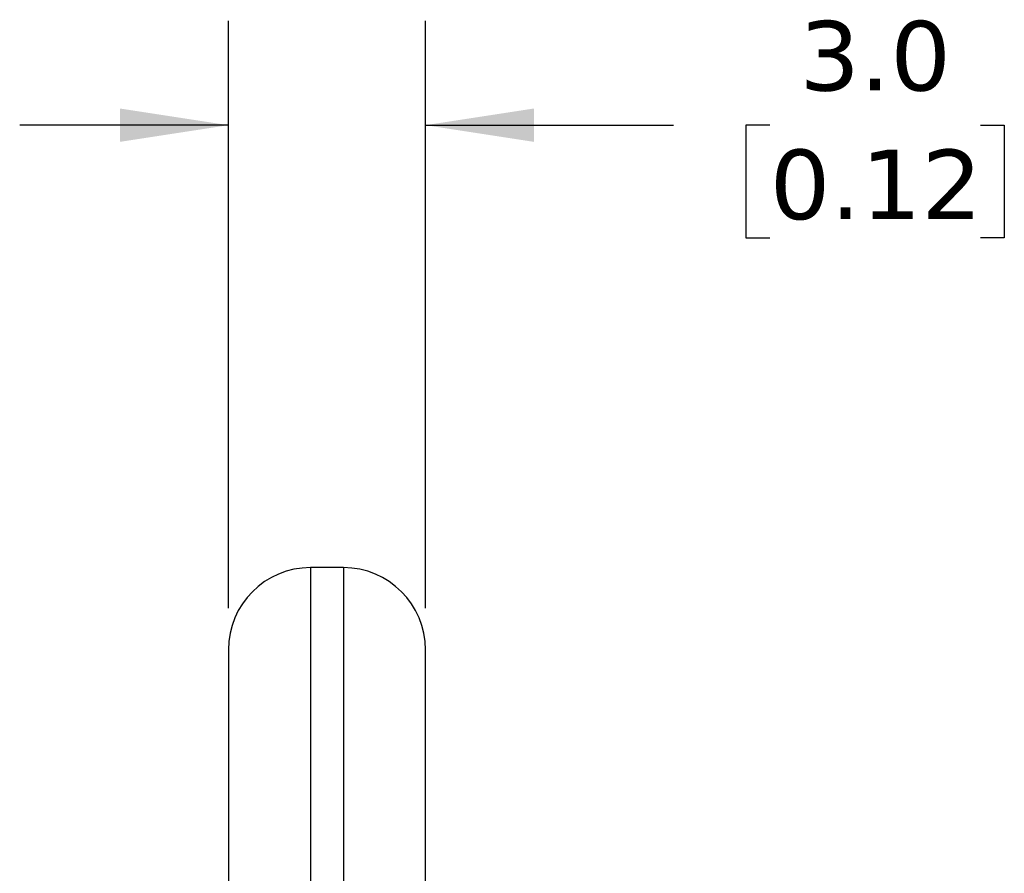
# Model space of a CAD drawing. Header units: millimetres. Extents: x 3 to 137, y 3 to 105.
# Tile 11 of 16: x 76 to 91, y 67 to 80. Entities that reach past the tile are written whole.
import ezdxf

# ---------------------------------------------------------------- set-up
doc = ezdxf.new("R2010")
doc.units = ezdxf.units.MM
doc.header["$LTSCALE"] = 0.5
doc.linetypes.add('SLD-Solid', pattern=[0])
doc.layers.add('DIMENSIONS', color=140, linetype='SLD-Solid', lineweight=25)
doc.styles.add('SLDTEXTSTYLE0', font='VERDANA.TTF')
doc.dimstyles.new('SLDDIMSTYLE2', dxfattribs={"dimtxt": 1.079004, "dimasz": 1.651, "dimexe": 0, "dimexo": 0.0625, "dimgap": 0.269751, "dimtad": 0, "dimtih": 1, "dimtoh": 1, "dimrnd": 1e-09, "dimzin": 4, "dimdsep": 46, "dimtxsty": 'SLDTEXTSTYLE0', "dimsah": 1, "dimcen": 0.09, "dimadec": 0, "dimazin": 1, "dimtfac": 1, "dimtmove": 0, "dimatfit": 0, "dimfxl": 0, "dimfrac": 2, "dimtolj": 1, "dimtzin": 12, "dimarcsym": 0})

# ---------------------------------------------------------------- blocks, each defined once
blk = doc.blocks.new('_D_2')
at = {"layer": 'DIMENSIONS'}
for p, q in [((79.462, 71.194), (79.462, 80.127)), ((82.462, 71.194), (82.462, 80.127)), ((79.462, 78.539), (76.287, 78.539)), ((82.462, 78.539), (86.237, 78.539)), ((87.699, 78.539), (87.337, 78.539)), ((87.337, 78.539), (87.337, 76.824)), ((90.905, 78.539), (91.268, 78.539)), ((91.268, 78.539), (91.268, 76.824)), ((87.337, 76.824), (87.699, 76.824)), ((91.268, 76.824), (90.905, 76.824))]:
    blk.add_line(p, q, dxfattribs=at)
for points in [[(79.462, 78.539), (77.811, 78.793), (77.811, 78.285)], [(82.462, 78.539), (84.113, 78.285), (84.113, 78.793)]]:
    blk.add_solid(points, dxfattribs=at)
at = {"layer": 'DIMENSIONS', "char_height": 1.0583, "attachment_point": 1, "style": 'SLDTEXTSTYLE0'}
for s, insert in [('3.0', (88.148, 80.125)), ('0.12', (87.699, 78.168))]:
    blk.add_mtext(s, dxfattribs=dict(at, insert=insert))

msp = doc.modelspace()

# ---------------------------------------------------------------- linework, layer by layer
for p, q in [((80.712, 71.809), (80.712, 41.809)), ((81.212, 71.809), (80.712, 71.809)), ((81.212, 71.809), (81.212, 41.809)), ((79.462, 68.509), (79.462, 68.209)), ((79.462, 67.709), (79.462, 67.409))]:
    msp.add_line(p, q)
for centre, start, end in [((80.712, 70.559), 90, 180), ((81.212, 70.559), 0, 90)]:
    msp.add_arc(centre, 1.25, start, end)
for points, knots in [([(79.462, 70.559), (79.462, 70.558), (79.462, 70.556), (79.462, 70.545), (79.462, 70.526), (79.462, 70.499), (79.462, 70.464), (79.462, 70.422), (79.462, 70.356), (79.462, 70.233), (79.462, 69.897), (79.462, 69.174), (79.462, 67.986), (79.462, 66.621), (79.462, 65.115), (79.462, 63.461), (79.462, 61.785), (79.462, 60.456), (79.462, 59.36), (79.462, 58.233), (79.462, 57.092), (79.462, 55.953), (79.462, 54.818), (79.462, 53.703), (79.462, 52.624), (79.462, 51.581), (79.462, 50.351), (79.462, 49.208), (79.462, 48.367), (79.462, 47.224), (79.462, 45.784), (79.462, 44.419), (79.462, 43.59), (79.462, 43.265), (79.462, 43.139), (79.462, 43.089), (79.462, 43.062), (79.462, 43.06), (79.462, 43.059)], [0, 0, 0, 0, 0.007534, 0.015068, 0.022603, 0.030137, 0.037671, 0.045205, 0.052906, 0.067747, 0.090398, 0.147613, 0.204829, 0.246519, 0.292916, 0.344018, 0.382426, 0.420823, 0.44067, 0.460436, 0.500019, 0.519866, 0.539633, 0.579215, 0.598465, 0.617641, 0.656037, 0.692273, 0.710364, 0.728511, 0.795206, 0.856107, 0.909635, 0.954804, 0.962435, 0.977346, 0.991527, 1, 1, 1, 1]), ([(82.462, 43.059), (82.462, 43.059), (82.462, 43.061), (82.462, 43.073), (82.462, 43.092), (82.462, 43.119), (82.462, 43.153), (82.462, 43.195), (82.462, 43.261), (82.462, 43.384), (82.462, 43.72), (82.462, 44.443), (82.462, 45.518), (82.462, 46.526), (82.462, 47.491), (82.462, 48.742), (82.462, 50.263), (82.462, 51.581), (82.462, 52.624), (82.462, 53.703), (82.462, 54.818), (82.462, 55.843), (82.462, 56.413), (82.462, 56.947), (82.462, 57.553), (82.462, 58.296), (82.462, 59.034), (82.462, 59.766), (82.462, 60.489), (82.462, 61.201), (82.462, 61.901), (82.462, 62.585), (82.462, 63.252), (82.462, 63.901), (82.462, 64.529), (82.462, 65.134), (82.462, 65.715), (82.462, 66.269), (82.462, 66.796), (82.462, 67.294), (82.462, 67.76), (82.462, 68.195), (82.462, 68.596), (82.462, 68.963), (82.462, 69.294), (82.462, 69.588), (82.462, 69.845), (82.462, 70.064), (82.462, 70.244), (82.462, 70.384), (82.462, 70.484), (82.462, 70.547), (82.462, 70.555), (82.462, 70.559)], [0, 0, 0, 0, 0.00753, 0.01506, 0.022589, 0.030119, 0.037649, 0.045179, 0.052762, 0.067713, 0.090361, 0.147553, 0.204745, 0.23144, 0.258134, 0.301029, 0.343923, 0.382304, 0.401472, 0.420714, 0.46028, 0.480039, 0.492214, 0.49988, 0.517125, 0.534371, 0.551616, 0.568862, 0.586107, 0.603353, 0.620598, 0.637844, 0.655089, 0.672335, 0.68958, 0.706826, 0.724072, 0.741317, 0.758563, 0.775808, 0.793054, 0.8103, 0.827545, 0.844791, 0.862036, 0.879282, 0.896527, 0.913773, 0.931018, 0.948264, 0.965509, 0.982755, 1, 1, 1, 1])]:
    msp.add_open_spline(points, degree=3, knots=knots)

# ---------------------------------------------------------------- dimensions: what is measured, and where the dimension line sits
at = {"layer": 'DIMENSIONS'}
dim = msp.add_linear_dim(base=(82.462, 78.539), p1=(79.462, 70.559), p2=(82.462, 70.559), angle=0, dimstyle='SLDDIMSTYLE2', dxfattribs=at)
dim.commit()
dim.dimension.update_dxf_attribs({"geometry": '_D_2', "text_midpoint": (89.302, 78.539), "dimtype": 160})

doc.saveas('drawing.dxf')
